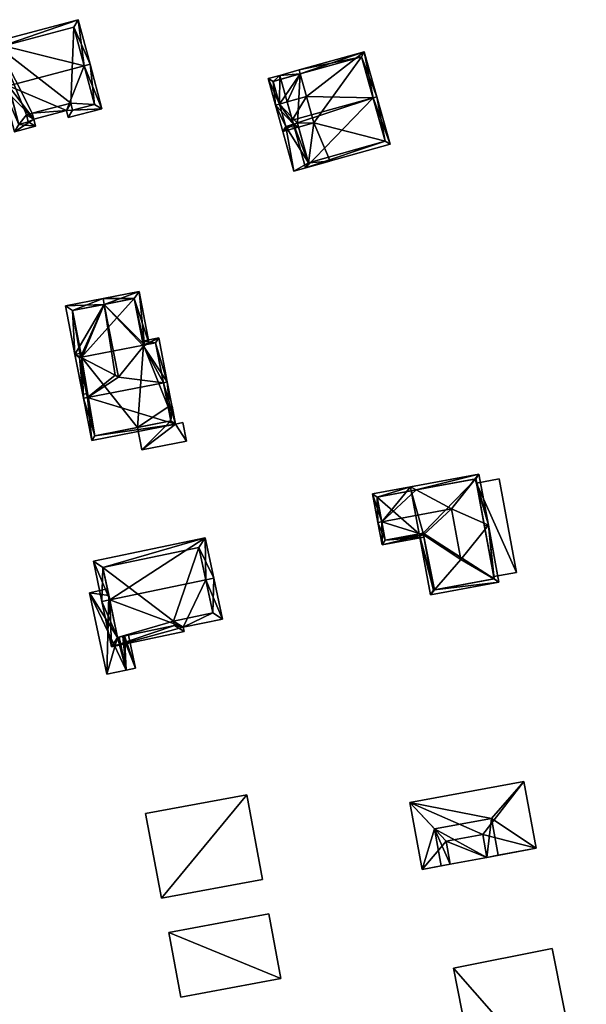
# Model space of a CAD drawing. Header units: inches. Extents: x 2685601 to 2690022, y 1235992 to 1239010.
# Tile 65 of 256: x 2686425 to 2686495, y 1236465 to 1236587. Entities that reach past the tile are written whole.
import ezdxf

# ---------------------------------------------------------------- set-up
doc = ezdxf.new("R2010")
doc.units = ezdxf.units.IN
doc.header["$MEASUREMENT"] = 0
doc.layers.add('Gebaeude Einzelhaus', color=10, linetype='Continuous')
doc.layers.add('Offenes Gebaeude', color=10, linetype='Continuous')

msp = doc.modelspace()

# ---------------------------------------------------------------- meshes
at = {"layer": 'Gebaeude Einzelhaus'}
mesh = msp.add_polyface(dxfattribs=at)
corners = [(2686426.625, 1236574.296, 441.596), (2686422.79, 1236578.228, 445.77), (2686424.248, 1236572.718, 440.793), (2686423.515, 1236578.42, 445.77), (2686426.859, 1236573.408, 440.793), (2686430.671, 1236575.366, 441.596), (2686435.051, 1236575.574, 440.793), (2686430.906, 1236574.478, 440.793), (2686432.869, 1236580.893, 445.769), (2686433.595, 1236581.084, 445.77), (2686432.134, 1236586.608, 440.96), (2686421.33, 1236583.75, 440.96), (2686425.944, 1236573.941, 441.448), (2686424.781, 1236573.634, 441.448), (2686426.434, 1236575.023, 442.252), (2686425.709, 1236574.83, 442.251), (2686431.44, 1236575.394, 441.448), (2686431.205, 1236576.283, 442.251), (2686434.135, 1236576.108, 441.449), (2686431.6, 1236585.691, 441.592), (2686422.246, 1236583.218, 441.591), (2686431.6, 1236585.691, 431.988), (2686434.135, 1236576.108, 431.988), (2686422.246, 1236583.218, 431.988), (2686424.781, 1236573.634, 431.988), (2686425.944, 1236573.941, 431.988), (2686425.709, 1236574.83, 431.988), (2686426.434, 1236575.023, 431.988), (2686431.205, 1236576.283, 431.988), (2686431.44, 1236575.394, 431.988)]
mesh.append_faces([[corners[k] for k in face] for face in [(3, 13, 1), (20, 3, 1), (1, 13, 2), (11, 20, 1), (19, 20, 10), (10, 20, 11), (9, 18, 8), (8, 19, 9), (9, 19, 10), (16, 18, 6), (6, 18, 9), (7, 16, 6), (17, 16, 5), (14, 17, 5), (5, 16, 7), (15, 14, 0), (12, 15, 0), (0, 14, 5), (13, 12, 4), (2, 13, 4), (4, 12, 0), (8, 11, 3), (3, 11, 1), (9, 10, 8), (8, 10, 11), (8, 6, 9), (3, 5, 8), (8, 5, 6), (6, 5, 7), (3, 0, 5), (0, 2, 4), (3, 1, 0), (0, 1, 2)]], dxfattribs={"color": 13})
mesh.append_faces([[corners[k] for k in face] for face in [(24, 26, 25), (28, 22, 29), (28, 21, 22), (24, 23, 26), (26, 23, 27), (27, 23, 28), (28, 23, 21), (18, 16, 22), (22, 16, 29), (16, 28, 29), (16, 17, 28), (17, 27, 28), (17, 14, 27), (14, 15, 27), (27, 15, 26), (15, 12, 26), (26, 12, 25), (12, 13, 25), (25, 13, 24), (13, 23, 24), (3, 20, 13), (13, 20, 23), (20, 21, 23), (20, 19, 21), (19, 18, 21), (21, 18, 22), (19, 8, 18)]], dxfattribs={"color": 41})
mesh = msp.add_polyface(dxfattribs=at)
corners = [(2686458.785, 1236573.646, 437.207), (2686457.479, 1236572.763, 436.976), (2686459.402, 1236573.3, 436.976), (2686456.568, 1236576.021, 438.543), (2686459.268, 1236573.781, 437.207), (2686457.05, 1236576.156, 438.543), (2686458.009, 1236576.424, 438.543), (2686455.649, 1236579.31, 436.976), (2686457.09, 1236579.713, 436.976), (2686459.618, 1236579.901, 437.205), (2686460.404, 1236577.094, 438.543), (2686459.484, 1236580.381, 436.976), (2686457.826, 1236573.379, 437.208), (2686457.224, 1236579.232, 437.205), (2686456.265, 1236578.964, 437.205), (2686468.641, 1236576.936, 439.631), (2686460.29, 1236568.266, 436.81), (2686470.765, 1236571.195, 436.81), (2686458.785, 1236573.646, 439.393), (2686469.123, 1236577.071, 439.631), (2686458.646, 1236574.143, 439.631), (2686467.565, 1236582.641, 436.976), (2686467.219, 1236582.025, 437.206), (2686459.268, 1236573.781, 439.393), (2686460.636, 1236568.883, 437.042), (2686470.149, 1236571.543, 437.042), (2686459.618, 1236579.901, 425.998), (2686456.265, 1236578.964, 425.998), (2686457.05, 1236576.156, 434.117), (2686457.05, 1236576.156, 425.998), (2686457.826, 1236573.379, 434.117), (2686459.268, 1236573.781, 434.117), (2686459.402, 1236573.3, 434.117), (2686459.268, 1236573.781, 425.998), (2686461.315, 1236573.835, 425.998), (2686459.402, 1236573.3, 425.998), (2686457.826, 1236573.379, 425.998), (2686460.636, 1236568.883, 434.117), (2686463.14, 1236569.583, 434.117), (2686470.149, 1236571.543, 425.998), (2686463.14, 1236569.583, 425.998), (2686467.219, 1236582.025, 425.998), (2686460.636, 1236568.883, 425.998)]
mesh.append_faces([[corners[k] for k in face] for face in [(16, 25, 17), (17, 25, 19), (19, 25, 15), (18, 24, 16), (16, 24, 25), (18, 23, 24), (15, 22, 19), (19, 22, 21), (21, 22, 11), (11, 22, 9), (15, 10, 20), (20, 10, 6), (15, 21, 10), (10, 21, 9), (9, 21, 11), (15, 19, 21), (18, 15, 20), (15, 17, 19), (18, 16, 15), (15, 16, 17), (8, 14, 7), (7, 14, 3), (3, 14, 5), (8, 13, 14), (8, 9, 13), (8, 11, 9), (1, 0, 2), (2, 0, 4), (1, 12, 0), (1, 3, 12), (12, 3, 5), (8, 9, 11), (8, 6, 9), (9, 6, 10), (8, 5, 6), (8, 7, 5), (5, 7, 3), (3, 0, 5), (5, 0, 6), (0, 2, 4), (3, 1, 0), (0, 1, 2)]], dxfattribs={"color": 13})
mesh.append_faces([[corners[k] for k in face] for face in [(40, 34, 39), (39, 34, 41), (41, 34, 26), (40, 42, 34), (34, 42, 35), (22, 41, 9), (9, 41, 26), (15, 25, 22), (22, 25, 41), (41, 25, 39), (39, 38, 40), (38, 24, 37), (39, 25, 38), (38, 25, 24), (23, 2, 24), (24, 2, 37), (37, 2, 32), (23, 4, 2), (18, 4, 23), (18, 0, 4), (6, 0, 20), (20, 0, 18), (29, 33, 36), (33, 34, 35), (29, 26, 33), (33, 26, 34), (29, 27, 26), (4, 31, 2), (2, 31, 32), (0, 31, 4), (0, 30, 31), (0, 12, 30), (12, 28, 30), (28, 27, 29), (28, 14, 27), (12, 5, 28), (28, 5, 14), (13, 27, 14), (13, 26, 27), (13, 9, 26)]], dxfattribs={"color": 41})
mesh = msp.add_polyface(dxfattribs=at)
corners = [(2686460.636, 1236568.883, 434.117), (2686458.849, 1236567.864, 434.117), (2686463.275, 1236569.101, 434.117), (2686457.826, 1236573.379, 434.117), (2686456.568, 1236576.021, 434.117), (2686463.14, 1236569.583, 434.117), (2686459.402, 1236573.3, 434.117), (2686459.268, 1236573.781, 434.117), (2686457.05, 1236576.156, 434.117), (2686456.568, 1236576.021, 425.998), (2686457.05, 1236576.156, 425.998), (2686458.849, 1236567.864, 425.998), (2686463.275, 1236569.101, 425.998), (2686463.14, 1236569.583, 425.998), (2686460.636, 1236568.883, 425.998), (2686457.826, 1236573.379, 425.998), (2686459.402, 1236573.3, 425.998), (2686459.268, 1236573.781, 425.998)]
mesh.append_faces([[corners[k] for k in face] for face in [(4, 3, 8), (3, 6, 7), (3, 0, 6), (0, 2, 5), (4, 1, 3), (3, 1, 0), (0, 1, 2)]], dxfattribs={"color": 13})
mesh.append_faces([[corners[k] for k in face] for face in [(14, 15, 16), (16, 15, 17), (15, 9, 10), (14, 11, 15), (15, 11, 9), (13, 12, 14), (14, 12, 11), (12, 13, 2), (2, 13, 5), (2, 1, 12), (12, 1, 11), (1, 4, 11), (11, 4, 9), (9, 8, 10), (9, 4, 8)]], dxfattribs={"color": 41})
mesh = msp.add_polyface(dxfattribs=at)
corners = [(2686439.666, 1236552.951, 440.138), (2686440.353, 1236546.331, 440.422), (2686440.938, 1236546.445, 440.138), (2686435.363, 1236551.345, 442.295), (2686440.227, 1236546.175, 440.495), (2686435.219, 1236552.083, 442.295), (2686437.125, 1236542.341, 442.295), (2686430.544, 1236551.168, 440.138), (2686431.72, 1236545.153, 440.138), (2686432.306, 1236544.758, 440.364), (2686432.69, 1236540.19, 440.138), (2686432.431, 1236544.783, 440.422), (2686433.181, 1236540.286, 440.364), (2686432.571, 1236544.71, 440.478), (2686436.699, 1236542.561, 442.125), (2686439.074, 1236552.071, 440.495), (2686431.424, 1236550.575, 440.478), (2686440.202, 1236546.301, 440.422), (2686439.074, 1236552.071, 432.799), (2686440.202, 1236546.301, 432.799), (2686431.424, 1236550.575, 432.799), (2686432.552, 1236544.806, 440.422), (2686432.552, 1236544.806, 432.799)]
mesh.append_faces([[corners[k] for k in face] for face in [(11, 16, 13), (16, 5, 3), (16, 7, 5), (9, 8, 11), (11, 8, 16), (16, 8, 7), (12, 10, 9), (9, 10, 8), (15, 1, 4), (15, 2, 1), (15, 0, 2), (15, 5, 0), (15, 3, 5), (3, 14, 6), (3, 13, 14), (3, 11, 13), (9, 10, 12), (3, 8, 11), (11, 8, 9), (9, 8, 10), (3, 7, 8), (3, 5, 7), (4, 3, 6), (3, 0, 5), (4, 1, 3), (3, 1, 0), (0, 1, 2)]], dxfattribs={"color": 13})
mesh.append_faces([[corners[k] for k in face] for face in [(19, 22, 18), (18, 22, 20), (21, 20, 22), (13, 16, 21), (21, 16, 20), (16, 18, 20), (3, 15, 16), (16, 15, 18), (18, 17, 19), (18, 15, 17), (17, 15, 4)]], dxfattribs={"color": 41})
mesh = msp.add_polyface(dxfattribs=at)
corners = [(2686440.202, 1236546.301, 440.422), (2686442.099, 1236547.181, 440.138), (2686440.107, 1236546.792, 440.138), (2686440.227, 1236546.175, 440.495), (2686443.164, 1236541.735, 443.29), (2686442.673, 1236541.639, 443.29), (2686437.125, 1236542.341, 442.295), (2686433.275, 1236539.801, 443.291), (2686436.699, 1236542.561, 442.125), (2686432.571, 1236544.71, 440.478), (2686431.72, 1236545.153, 440.138), (2686432.552, 1236544.806, 440.422), (2686432.785, 1236539.705, 443.291), (2686432.456, 1236545.297, 440.138), (2686444.185, 1236536.511, 440.138), (2686433.806, 1236534.481, 440.138), (2686441.704, 1236546.595, 440.422), (2686440.353, 1236546.331, 440.422), (2686432.306, 1236544.758, 440.422), (2686432.431, 1236544.783, 440.422), (2686434.201, 1236535.068, 440.434), (2686443.599, 1236536.906, 440.434), (2686443.259, 1236538.644, 437.533), (2686441.704, 1236546.595, 432.799), (2686443.599, 1236536.906, 437.533), (2686443.259, 1236538.644, 432.799), (2686440.202, 1236546.301, 432.799), (2686432.306, 1236544.758, 440.364), (2686432.552, 1236544.806, 432.799), (2686432.306, 1236544.758, 432.799), (2686434.201, 1236535.068, 432.799), (2686439.468, 1236536.098, 437.533), (2686439.468, 1236536.098, 432.799), (2686443.599, 1236536.906, 432.799)]
mesh.append_faces([[corners[k] for k in face] for face in [(14, 21, 4), (4, 21, 5), (14, 20, 21), (20, 12, 7), (14, 15, 20), (20, 15, 12), (19, 13, 11), (19, 18, 13), (13, 18, 10), (10, 18, 12), (12, 18, 7), (2, 17, 0), (4, 16, 1), (1, 16, 2), (2, 16, 17), (4, 5, 16), (15, 7, 12), (15, 14, 7), (7, 14, 5), (5, 14, 4), (10, 11, 13), (7, 9, 12), (12, 9, 10), (10, 9, 11), (7, 8, 9), (5, 6, 7), (7, 6, 8), (4, 3, 5), (5, 3, 6), (4, 1, 3), (3, 1, 0), (0, 1, 2)]], dxfattribs={"color": 13})
mesh.append_faces([[corners[k] for k in face] for face in [(25, 26, 23), (28, 30, 29), (25, 32, 26), (26, 32, 28), (28, 32, 30), (25, 33, 32), (21, 31, 24), (31, 30, 32), (21, 20, 31), (31, 20, 30), (27, 7, 18), (27, 20, 7), (27, 30, 20), (27, 29, 30), (27, 28, 29), (27, 11, 28), (27, 19, 11), (27, 18, 19), (17, 26, 0), (17, 23, 26), (17, 16, 23), (23, 22, 25), (22, 21, 24), (22, 5, 21), (23, 16, 22), (22, 16, 5)]], dxfattribs={"color": 41})
mesh = msp.add_polyface(dxfattribs=at)
corners = [(2686444.185, 1236536.511, 437.533), (2686445.55, 1236534.413, 437.533), (2686445.098, 1236536.728, 437.533), (2686440.009, 1236533.329, 437.533), (2686443.599, 1236536.906, 437.533), (2686443.749, 1236538.74, 437.533), (2686443.259, 1236538.644, 437.533), (2686439.468, 1236536.098, 437.533), (2686443.259, 1236538.644, 432.799), (2686443.749, 1236538.74, 432.799), (2686439.468, 1236536.098, 432.799), (2686440.009, 1236533.329, 432.799), (2686445.55, 1236534.413, 432.799), (2686445.098, 1236536.728, 432.799), (2686444.185, 1236536.511, 432.799), (2686443.599, 1236536.906, 432.799)]
mesh.append_faces([[corners[k] for k in face] for face in [(3, 4, 7), (4, 5, 6), (3, 0, 4), (4, 0, 5), (3, 1, 0), (0, 1, 2)]], dxfattribs={"color": 13})
mesh.append_faces([[corners[k] for k in face] for face in [(11, 14, 12), (12, 14, 13), (10, 15, 11), (11, 15, 14), (14, 15, 9), (9, 15, 8), (5, 0, 9), (9, 0, 14), (0, 2, 14), (14, 2, 13), (2, 1, 13), (13, 1, 12), (1, 3, 12), (12, 3, 11), (11, 3, 10), (10, 3, 7), (6, 5, 8), (8, 5, 9)]], dxfattribs={"color": 41})
mesh = msp.add_polyface(dxfattribs=at)
corners = [(2686481.76, 1236530.299, 435.565), (2686481.245, 1236529.695, 435.841), (2686481.291, 1236529.703, 435.841), (2686473.98, 1236528.349, 435.84), (2686478.375, 1236525.999, 437.556), (2686473.275, 1236528.726, 435.565), (2686482.93, 1236523.983, 435.565), (2686479.533, 1236519.75, 437.556), (2686483.584, 1236517.336, 435.84), (2686484.234, 1236516.948, 435.565), (2686476.273, 1236515.981, 435.841), (2686474.354, 1236522.902, 435.565), (2686475.749, 1236515.375, 435.565), (2686474.88, 1236522.807, 435.785), (2686474.846, 1236522.993, 435.785), (2686473.366, 1236528.235, 435.565), (2686476.149, 1236515.958, 435.785), (2686483.651, 1236517.348, 435.807), (2686482.377, 1236524.228, 435.807), (2686481.36, 1236529.716, 435.807), (2686482.439, 1236523.892, 435.565), (2686482.931, 1236523.983, 435.565), (2686469.758, 1236521.541, 435.565), (2686474.937, 1236522.501, 435.565), (2686469.737, 1236524.399, 437.556), (2686469.245, 1236524.308, 437.556), (2686468.588, 1236527.858, 435.565), (2686470.158, 1236522.124, 435.919), (2686474.846, 1236522.993, 435.919), (2686469.17, 1236527.458, 435.84), (2686474.354, 1236522.902, 426.969), (2686474.846, 1236522.993, 426.969), (2686476.149, 1236515.958, 426.969), (2686483.651, 1236517.348, 426.969), (2686481.457, 1236529.19, 433.411), (2686481.457, 1236529.19, 433.311), (2686481.36, 1236529.716, 426.969), (2686483.601, 1236517.616, 433.411), (2686483.601, 1236517.616, 433.311), (2686473.366, 1236528.235, 426.969), (2686469.17, 1236527.458, 426.969), (2686470.158, 1236522.124, 426.969)]
mesh.append_faces([[corners[k] for k in face] for face in [(5, 29, 26), (26, 29, 25), (25, 29, 24), (5, 3, 29), (21, 20, 18), (25, 27, 22), (22, 27, 23), (23, 27, 13), (13, 27, 28), (25, 24, 27), (5, 24, 3), (3, 24, 4), (5, 26, 24), (24, 26, 25), (24, 13, 4), (25, 22, 24), (24, 22, 13), (13, 22, 23), (18, 20, 21), (6, 19, 0), (0, 19, 2), (6, 18, 19), (6, 17, 18), (6, 9, 17), (17, 9, 8), (12, 10, 9), (9, 10, 8), (12, 16, 10), (12, 11, 16), (16, 11, 13), (13, 11, 14), (5, 3, 15), (0, 3, 5), (0, 1, 3), (0, 2, 1), (10, 8, 7), (12, 9, 10), (10, 9, 8), (5, 15, 3), (13, 7, 4), (13, 10, 7), (14, 11, 13), (13, 11, 10), (10, 11, 12), (6, 8, 9), (6, 7, 8), (6, 4, 7), (6, 2, 4), (6, 0, 2), (3, 0, 5), (4, 1, 3), (3, 1, 0), (0, 1, 2)]], dxfattribs={"color": 13})
mesh.append_faces([[corners[k] for k in face] for face in [(39, 30, 40), (40, 30, 41), (28, 14, 13), (27, 11, 28), (28, 11, 14), (27, 41, 11), (11, 41, 30), (24, 29, 27), (27, 29, 41), (41, 29, 40), (3, 15, 29), (29, 15, 40), (40, 15, 39), (32, 31, 33), (33, 31, 36), (36, 31, 39), (39, 31, 30), (3, 39, 15), (1, 36, 3), (3, 36, 39), (1, 19, 36), (1, 2, 19), (38, 33, 35), (35, 33, 36), (37, 17, 38), (38, 17, 33), (34, 18, 37), (37, 18, 17), (19, 34, 35), (19, 35, 36), (34, 19, 18), (10, 33, 8), (8, 33, 17), (10, 32, 33), (10, 16, 32), (13, 32, 16), (13, 31, 32), (13, 14, 31), (11, 31, 14), (11, 30, 31)]], dxfattribs={"color": 41})
mesh = msp.add_polyface(dxfattribs=at)
corners = [(2686436.035, 1236514.725, 443.321), (2686447.861, 1236522.43, 439.671), (2686434.005, 1236519.514, 439.671), (2686447.935, 1236517.229, 443.321), (2686448.913, 1236517.435, 443.321), (2686435.056, 1236514.519, 443.321), (2686445.133, 1236511.336, 439.715), (2686436.238, 1236508.911, 439.34), (2686445.244, 1236510.808, 439.34), (2686449.983, 1236512.358, 439.715), (2686435.19, 1236518.741, 440.387), (2686437.01, 1236510.096, 440.035), (2686444.059, 1236511.58, 440.035), (2686448.798, 1236513.13, 440.41), (2686443.948, 1236512.109, 440.41), (2686447.089, 1236521.245, 440.387), (2686443.948, 1236512.109, 432.208), (2686444.059, 1236511.58, 432.208), (2686448.798, 1236513.13, 432.208), (2686447.089, 1236521.245, 432.208), (2686435.19, 1236518.741, 432.208), (2686435.747, 1236516.093, 439.106), (2686435.918, 1236515.284, 439.133), (2686435.747, 1236516.093, 439.006), (2686437.01, 1236510.096, 432.208), (2686437.01, 1236510.096, 439.007), (2686437.01, 1236510.096, 439.133), (2686438.341, 1236510.376, 438.441), (2686438.341, 1236510.376, 438.541), (2686437.202, 1236510.136, 439.173), (2686437.879, 1236510.279, 438.878), (2686437.665, 1236510.234, 438.736), (2686437.202, 1236510.136, 439.073)]
mesh.append_faces([[corners[k] for k in face] for face in [(15, 10, 1), (3, 15, 4), (13, 3, 4), (4, 15, 1), (9, 13, 4), (14, 13, 6), (12, 14, 6), (6, 13, 9), (8, 12, 6), (7, 11, 12), (7, 12, 8), (0, 11, 5), (10, 0, 5), (5, 11, 7), (1, 10, 2), (2, 10, 5), (3, 9, 4), (0, 6, 3), (3, 6, 9), (5, 7, 0), (0, 7, 6), (6, 7, 8), (0, 2, 5), (4, 1, 3), (3, 1, 0), (0, 1, 2)]], dxfattribs={"color": 13})
mesh.append_faces([[corners[k] for k in face] for face in [(16, 24, 20), (16, 20, 19), (16, 19, 18), (17, 24, 16), (24, 31, 25), (25, 31, 32), (24, 27, 31), (28, 11, 30), (30, 11, 29), (29, 11, 26), (27, 12, 28), (28, 12, 11), (24, 17, 27), (27, 17, 12), (11, 22, 26), (23, 24, 25), (23, 20, 24), (21, 10, 23), (23, 10, 20), (11, 0, 22), (22, 0, 21), (21, 0, 10), (10, 15, 20), (20, 15, 19), (15, 18, 19), (3, 13, 15), (15, 13, 18), (13, 14, 18), (18, 14, 16), (14, 12, 16), (16, 12, 17)]], dxfattribs={"color": 41})
mesh = msp.add_polyface(dxfattribs=at)
corners = [(2686477.681, 1236484.841, 436.233), (2686478.211, 1236481.995, 436.233), (2686482.755, 1236482.84, 436.233), (2686482.225, 1236485.688, 436.233), (2686477.681, 1236484.841, 438.322), (2686474.725, 1236481.346, 438.322), (2686478.211, 1236481.995, 438.322), (2686482.225, 1236485.688, 438.322), (2686473.186, 1236489.619, 438.322), (2686482.755, 1236482.84, 438.322), (2686488.849, 1236483.974, 438.322), (2686487.31, 1236492.246, 438.322), (2686478.211, 1236481.995, 427.039), (2686477.086, 1236481.786, 436.233), (2686477.086, 1236481.786, 427.039), (2686482.755, 1236482.84, 427.039), (2686484.15, 1236483.1, 427.039), (2686484.15, 1236483.1, 436.233), (2686476.235, 1236486.359, 427.039), (2686483.299, 1236487.673, 427.039), (2686488.849, 1236483.974, 427.039), (2686487.31, 1236492.246, 427.039), (2686473.186, 1236489.619, 427.039), (2686474.725, 1236481.346, 427.039)]
mesh.append_faces([[corners[k] for k in face] for face in [(11, 8, 7), (10, 11, 7), (9, 10, 7), (8, 5, 4), (7, 8, 4), (4, 5, 6), (0, 2, 3), (0, 1, 2)]], dxfattribs={"color": 13})
mesh.append_faces([[corners[k] for k in face] for face in [(22, 18, 23), (23, 18, 14), (16, 19, 20), (20, 19, 21), (21, 19, 22), (22, 19, 18), (5, 13, 6), (6, 13, 1), (5, 23, 13), (13, 23, 14), (5, 8, 23), (23, 8, 22), (8, 11, 22), (22, 11, 21), (11, 10, 21), (21, 10, 20), (9, 17, 10), (10, 17, 20), (20, 17, 16), (9, 2, 17), (3, 2, 7), (7, 2, 9), (7, 4, 3), (3, 4, 0), (4, 6, 0), (0, 6, 1), (15, 19, 16), (12, 18, 15), (15, 18, 19), (12, 14, 18), (2, 16, 17), (1, 15, 2), (2, 15, 16), (1, 12, 15), (1, 13, 12), (12, 13, 14)]], dxfattribs={"color": 41})
mesh = msp.add_polyface(dxfattribs=at)
corners = [(2686442.431, 1236477.784, 440.884), (2686452.999, 1236490.596, 440.884), (2686440.481, 1236488.268, 440.885), (2686454.95, 1236480.113, 440.884), (2686452.999, 1236490.596, 430.382), (2686454.95, 1236480.113, 430.382), (2686440.481, 1236488.268, 430.382), (2686442.431, 1236477.784, 430.382)]
mesh.append_faces([[corners[k] for k in face] for face in [(3, 1, 0), (0, 1, 2)]], dxfattribs={"color": 13})
mesh.append_faces([[corners[k] for k in face] for face in [(4, 7, 6), (4, 5, 7), (3, 0, 5), (5, 0, 7), (0, 2, 7), (7, 2, 6), (2, 1, 6), (6, 1, 4), (1, 3, 4), (4, 3, 5)]], dxfattribs={"color": 41})
mesh = msp.add_polyface(dxfattribs=at)
corners = [(2686443.358, 1236473.544, 438.23), (2686444.848, 1236465.534, 438.23), (2686457.231, 1236467.838, 438.23), (2686455.741, 1236475.848, 438.23), (2686455.741, 1236475.848, 430.436), (2686457.231, 1236467.838, 430.436), (2686443.358, 1236473.544, 430.436), (2686444.848, 1236465.534, 430.436)]
mesh.append_faces([[corners[k] for k in face] for face in [(0, 2, 3), (0, 1, 2)]], dxfattribs={"color": 13})
mesh.append_faces([[corners[k] for k in face] for face in [(4, 5, 6), (6, 5, 7), (2, 1, 5), (5, 1, 7), (1, 0, 7), (7, 0, 6), (0, 3, 6), (6, 3, 4), (3, 2, 4), (4, 2, 5)]], dxfattribs={"color": 41})
mesh = msp.add_polyface(dxfattribs=at)
corners = [(2686495.055, 1236450.363, 437.878), (2686478.589, 1236469.103, 437.878), (2686482.798, 1236447.926, 437.878), (2686490.846, 1236471.539, 437.878), (2686490.846, 1236471.539, 426.479), (2686495.055, 1236450.363, 426.479), (2686478.589, 1236469.103, 426.479), (2686482.798, 1236447.926, 426.479)]
mesh.append_faces([[corners[k] for k in face] for face in [(3, 1, 0), (0, 1, 2)]], dxfattribs={"color": 13})
mesh.append_faces([[corners[k] for k in face] for face in [(6, 5, 7), (6, 4, 5), (0, 2, 5), (5, 2, 7), (2, 1, 7), (7, 1, 6), (1, 3, 6), (6, 3, 4), (3, 0, 4), (4, 0, 5)]], dxfattribs={"color": 41})
at = {"layer": 'Offenes Gebaeude'}
mesh = msp.add_polyface(dxfattribs=at)
corners = [(2686486.423, 1236518.139, 433.411), (2686484.278, 1236529.713, 433.411), (2686481.457, 1236529.19, 433.411), (2686483.601, 1236517.616, 433.411), (2686484.278, 1236529.713, 433.311), (2686486.423, 1236518.139, 433.311), (2686481.457, 1236529.19, 433.311), (2686483.601, 1236517.616, 433.311)]
mesh.append_faces([[corners[k] for k in face] for face in [(0, 2, 3), (0, 1, 2)]], dxfattribs={"color": 13})
mesh.append_faces([[corners[k] for k in face] for face in [(4, 5, 6), (6, 5, 7), (5, 0, 7), (7, 0, 3), (4, 6, 1), (1, 6, 2), (1, 0, 4), (4, 0, 5)]], dxfattribs={"color": 41})
mesh = msp.add_polyface(dxfattribs=at)
corners = [(2686435.918, 1236515.284, 439.133), (2686435.747, 1236516.093, 439.106), (2686433.538, 1236515.628, 438.343), (2686435.664, 1236505.526, 438.676), (2686437.01, 1236510.096, 439.133), (2686438.066, 1236506.033, 439.173), (2686437.202, 1236510.136, 439.173), (2686437.879, 1236510.279, 438.878), (2686439.205, 1236506.273, 438.676), (2686438.341, 1236510.376, 438.541), (2686435.664, 1236505.526, 438.576), (2686433.538, 1236515.628, 438.243), (2686438.066, 1236506.033, 439.073), (2686439.205, 1236506.273, 438.576), (2686438.341, 1236510.376, 438.441), (2686435.747, 1236516.093, 439.006), (2686437.01, 1236510.096, 439.007), (2686437.202, 1236510.136, 439.073), (2686437.665, 1236510.234, 438.736)]
mesh.append_faces([[corners[k] for k in face] for face in [(8, 9, 7), (7, 5, 8), (7, 6, 5), (3, 4, 0), (3, 5, 4), (4, 5, 6), (0, 2, 3), (0, 1, 2)]], dxfattribs={"color": 13})
mesh.append_faces([[corners[k] for k in face] for face in [(17, 18, 12), (18, 13, 12), (18, 14, 13), (12, 16, 17), (12, 11, 16), (16, 11, 15), (10, 11, 12), (11, 2, 15), (15, 2, 1), (13, 9, 8), (13, 14, 9), (5, 12, 8), (8, 12, 13), (5, 3, 12), (12, 3, 10), (3, 2, 10), (10, 2, 11)]], dxfattribs={"color": 41})

doc.saveas('drawing.dxf')
